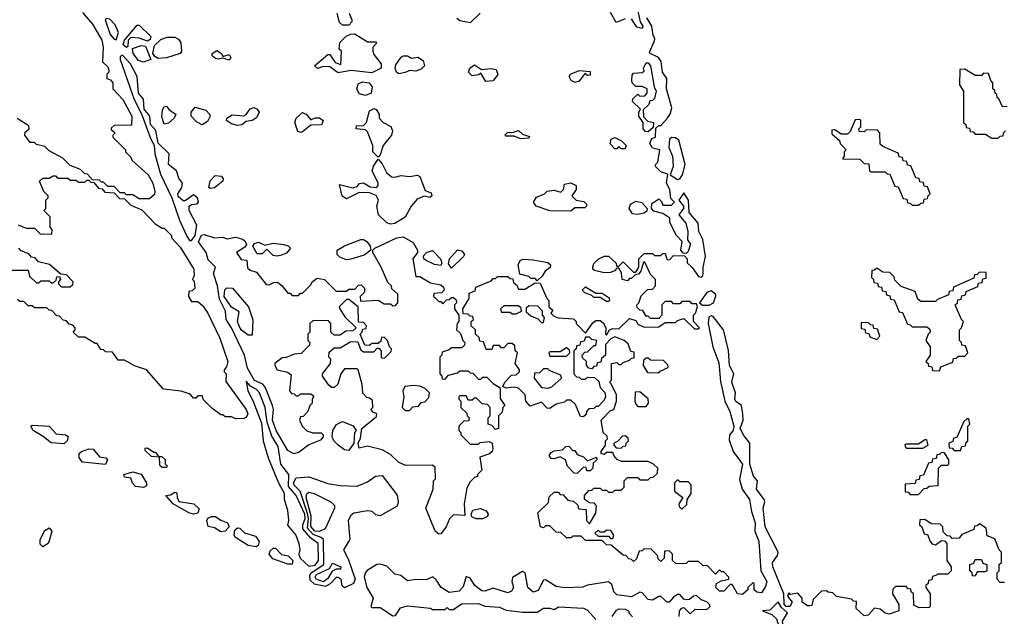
# Model space of a CAD drawing. Extents: x 2769579 to 2883812, y 684207 to 828660.
# Tile 53 of 256: x 2790435 to 2795134, y 744778 to 747626. Entities that reach past the tile are written whole.
import ezdxf

# ---------------------------------------------------------------- set-up
doc = ezdxf.new("R2010")
doc.units = 0

msp = doc.modelspace()

# ---------------------------------------------------------------- linework, layer by layer
at = {"layer": '0CON02XD'}
for points in [[(2793377.5, 747705), (2793396.7, 747615), (2793408.8, 747595), (2793405, 747583.3), (2793380.7, 747590.7), (2793355, 747630)], [(2790735, 747660), (2790782.5, 747605), (2790827.7, 747527.7), (2790832.5, 747495), (2790830, 747425), (2790855, 747400), (2790860, 747385), (2790860, 747375), (2790850, 747365), (2790850, 747345), (2790868.3, 747338.3), (2790880, 747325), (2790880, 747295), (2790927.5, 747245), (2790970, 747165), (2790968.3, 747121.7), (2790885, 747120), (2790871.7, 747108.3), (2790871.7, 747101.7), (2790890, 747085), (2790880, 747075), (2790880, 747065), (2790940, 747005), (2790940, 746995), (2790965, 746970), (2790970, 746955), (2791047.5, 746885), (2791070, 746845), (2791080, 746805), (2791078.3, 746791.7), (2791055, 746770)], [(2793325, 747630), (2793281.7, 747611.7), (2793255, 747660)], [(2790895, 747530), (2790906, 747565), (2790890.7, 747600.7), (2790865, 747628.8), (2790848.3, 747631.7), (2790843.3, 747625), (2790866.7, 747555), (2790885, 747532.5), (2790895, 747530)], [(2792005, 747600), (2791975, 747600), (2791961.7, 747611.7), (2791950, 747655)], [(2792007, 747657), (2792020, 747625), (2792020, 747615), (2792005, 747600)], [(2792633, 747657), (2792585, 747610), (2792535, 747620), (2792521.7, 747631.7)], [(2793848.3, 744908.3), (2793835, 744930), (2793825, 744930), (2793795, 744897.5), (2793775, 744897.5), (2793757.5, 744915), (2793760, 744935), (2793783, 744947), (2793820, 744955), (2793820, 744965), (2793795, 744990), (2793785, 744990), (2793775, 745000), (2793755, 744980), (2793718.3, 745018.3), (2793695, 745020), (2793675, 745040), (2793625, 745040), (2793615, 745030), (2793568.3, 745028.3), (2793550, 745045), (2793550, 745075), (2793535, 745090), (2793511.7, 745088.3), (2793510, 745055), (2793495, 745040), (2793481.7, 745051.7), (2793478.3, 745068.3), (2793448.3, 745098.3), (2793415, 745100), (2793405, 745090), (2793391.7, 745088.3), (2793378.3, 745051.7), (2793365, 745040), (2793355, 745050), (2793341.7, 745051.7), (2793328.3, 745068.3), (2793315, 745070), (2793258.3, 745118.3), (2793235, 745120), (2793215, 745140), (2793135, 745140), (2793115, 745160), (2793075, 745160), (2793067, 745153), (2793045, 745152.5), (2793018.3, 745178.3), (2792995, 745180), (2792965, 745210), (2792945, 745210), (2792935, 745200), (2792920, 745205), (2792908.3, 745271.7), (2792958.3, 745321.7), (2792961.7, 745348.3), (2792985, 745370), (2793005, 745370), (2793015, 745360), (2793028.3, 745358.3), (2793051.7, 745331.7), (2793078.3, 745328.3), (2793098.3, 745308.3), (2793101.7, 745291.7), (2793138.3, 745288.3), (2793140, 745235), (2793155, 745220), (2793185, 745270), (2793187.5, 745305), (2793178.3, 745318.3), (2793155, 745320), (2793130, 745335), (2793130, 745355), (2793151.7, 745378.3), (2793165, 745380), (2793175, 745390), (2793205, 745390), (2793215, 745380), (2793235, 745380), (2793245, 745370), (2793265, 745370), (2793275, 745380), (2793305, 745380), (2793320, 745395), (2793320, 745425), (2793335, 745440), (2793385, 745440), (2793395, 745430), (2793435, 745430), (2793445, 745440), (2793458.3, 745441.7), (2793478.3, 745461.7), (2793480, 745485), (2793460, 745505), (2793435, 745516.7), (2793307, 745517), (2793287, 745527), (2793270, 745545), (2793265, 745560), (2793235, 745560), (2793225, 745550), (2793210, 745555), (2793210, 745565), (2793230, 745595), (2793230, 745615), (2793240, 745625), (2793238.3, 745638.3), (2793220, 745655), (2793210, 745715), (2793255, 745760), (2793270, 745765), (2793282.5, 745805), (2793282.5, 745835), (2793258.3, 745888.3), (2793250, 745895), (2793260, 745905), (2793260, 745985), (2793285, 745990), (2793295, 745980), (2793305, 745980), (2793315, 745990), (2793345, 746000), (2793355, 746010), (2793368.3, 746011.7), (2793368.3, 746038.3), (2793351.7, 746041.7), (2793338.3, 746078.3), (2793320, 746095), (2793275, 746112.5), (2793257, 746103), (2793230, 746075), (2793230, 746025), (2793211.7, 746008.3), (2793208.3, 745991.7), (2793191.7, 745988.3), (2793188.3, 745971.7), (2793175, 745970), (2793165, 745960), (2793151.7, 745961.7), (2793140, 745975), (2793140, 745995), (2793121.7, 746011.7), (2793120, 746025), (2793131.7, 746038.3), (2793145, 746040), (2793175, 746070), (2793185, 746070), (2793190, 746095), (2793165, 746100), (2793155, 746110), (2793135, 746110), (2793128.3, 746091.7), (2793111.7, 746088.3), (2793108.3, 746071.7), (2793091.7, 746068.3), (2793090, 746055), (2793080, 746045), (2793080, 745935), (2793091.7, 745921.7), (2793105, 745920), (2793115, 745910), (2793135, 745910), (2793145, 745920), (2793178.3, 745918.3), (2793198.3, 745898.3), (2793205, 745870), (2793227, 745847), (2793230, 745825), (2793225, 745810), (2793195, 745780), (2793185, 745780), (2793175, 745770), (2793151.7, 745768.3), (2793140, 745755), (2793138.3, 745741.7), (2793125, 745730), (2793111.7, 745731.7), (2793088.3, 745788.3), (2793065, 745810), (2793045, 745810), (2793035, 745800), (2792995, 745790), (2792965, 745770), (2792951.7, 745771.7), (2792925, 745800), (2792871.7, 745781.7), (2792850, 745805), (2792846.7, 745835), (2792815, 745867.5), (2792795, 745872.5), (2792757, 745867), (2792740, 745875), (2792750, 745895), (2792781.7, 745928.3), (2792805, 745930), (2792820, 745945), (2792820, 745955), (2792800, 745985), (2792810, 746035), (2792800, 746045), (2792798.3, 746068.3), (2792785, 746080), (2792765, 746080), (2792745, 746060), (2792735, 746060), (2792725, 746070), (2792695, 746070), (2792688.3, 746051.7), (2792661.7, 746051.7), (2792648.3, 746088.3), (2792631.7, 746091.7), (2792628.3, 746108.3), (2792610, 746125), (2792610, 746145), (2792590, 746165), (2792590, 746185), (2792600, 746195), (2792598.3, 746208.3), (2792585, 746210), (2792575, 746220), (2792551.7, 746221.7), (2792550, 746245), (2792580, 746295), (2792580, 746320), (2792608.3, 746331.7), (2792611.7, 746348.3), (2792685, 746380), (2792695, 746390), (2792705, 746390), (2792715, 746400), (2792765, 746400), (2792775, 746390), (2792788.3, 746388.3), (2792791.7, 746371.7), (2792808.3, 746358.3), (2792815, 746340), (2792845, 746340), (2792895, 746370), (2792918.3, 746368.3), (2792950, 746295), (2792960, 746285), (2792960, 746255), (2792980, 746240), (2792970, 746225), (2792978.3, 746218.3), (2792981.7, 746211.7), (2793005, 746202.5), (2793078.3, 746198.3), (2793090, 746185), (2793090, 746175), (2793135, 746130), (2793170.7, 746179.3), (2793185, 746190), (2793205, 746190), (2793219.3, 746179.3), (2793232.5, 746155), (2793230, 746125), (2793235, 746120), (2793250, 746145), (2793265, 746152.5), (2793295, 746150), (2793345, 746200), (2793375, 746190), (2793385, 746172.5), (2793415, 746157.5), (2793485, 746160), (2793515, 746180), (2793565, 746180), (2793575, 746190), (2793605, 746200), (2793655, 746150), (2793675, 746150), (2793680, 746155), (2793650, 746185), (2793650, 746215), (2793660, 746225), (2793670, 746255), (2793665, 746270), (2793645, 746270), (2793635, 746280), (2793595, 746280), (2793585, 746270), (2793555, 746270), (2793545, 746280), (2793515, 746280), (2793500, 746265), (2793500, 746215), (2793485, 746200), (2793445, 746200), (2793435, 746210), (2793425, 746210), (2793408.3, 746238.3), (2793395, 746240), (2793381.7, 746251.7), (2793380, 746265), (2793390, 746275), (2793401.7, 746308.3), (2793431.7, 746338.3), (2793455, 746340), (2793470, 746355), (2793470, 746385), (2793445, 746410), (2793418.3, 746468.3), (2793411.7, 746468.3), (2793400, 746425), (2793388.3, 746411.7), (2793371.7, 746408.3), (2793355, 746390), (2793345, 746390), (2793335, 746380), (2793310, 746385), (2793307, 746417), (2793295, 746440), (2793285, 746440), (2793273.6, 746426.4), (2793255, 746418.8), (2793225, 746418), (2793178.3, 746428.3), (2793170, 746435), (2793170, 746445), (2793175, 746462.5), (2793195, 746483.3), (2793225, 746497.5), (2793245, 746497.5), (2793280, 746465), (2793285, 746450), (2793295, 746450), (2793315, 746470), (2793365, 746420), (2793375, 746420), (2793390, 746445), (2793390, 746485), (2793415, 746510), (2793455, 746510), (2793465, 746500), (2793495, 746500), (2793505, 746510), (2793515, 746510), (2793525, 746480), (2793538.3, 746481.7), (2793555, 746500), (2793608.3, 746498.3), (2793620, 746485), (2793620, 746465), (2793645, 746443.3), (2793675, 746400), (2793685, 746396.7), (2793695, 746402.5), (2793697.5, 746417.5), (2793696.9, 746445), (2793708.6, 746495), (2793695.8, 746575.8), (2793676.2, 746615), (2793673.8, 746655), (2793630.8, 746705), (2793626.4, 746763.6), (2793605, 746800), (2793580, 746765), (2793602.5, 746735), (2793602.5, 746725), (2793580, 746695), (2793613.9, 746653.9), (2793624, 746615), (2793622.5, 746575), (2793636, 746555), (2793625, 746520), (2793615, 746510), (2793601.7, 746511.7), (2793590, 746525), (2793597, 746567), (2793570, 746595), (2793538.3, 746658.3), (2793538.3, 746678.3), (2793505, 746700), (2793461.7, 746711.7), (2793450, 746725), (2793451.7, 746748.3), (2793485, 746770), (2793498.3, 746758.3), (2793505, 746740), (2793545, 746740), (2793560, 746755), (2793543, 746773), (2793537.5, 746815), (2793522.5, 746845), (2793528.3, 746888.3), (2793495, 746900), (2793470, 746925), (2793470, 746935), (2793480, 746945), (2793490, 747005), (2793455, 747012.5), (2793442.5, 747035), (2793451.7, 747058.3), (2793470, 747065), (2793471.7, 747108.3), (2793485, 747120), (2793495, 747120), (2793526, 747155), (2793540, 747175), (2793548, 747205), (2793522.5, 747295), (2793523.8, 747345), (2793502.5, 747375), (2793495.8, 747425.8), (2793483.8, 747445), (2793443.6, 747463.6), (2793440.7, 747470.7), (2793464, 747525), (2793466, 747535), (2793457.5, 747552.5), (2793452, 747595), (2793428.6, 747635)], [(2790945, 747493.3), (2790928.8, 747505), (2790935, 747527.5), (2790995, 747600), (2791005, 747600), (2791060, 747545), (2791058.3, 747531.7), (2791045, 747522.5), (2791005, 747537.5), (2790965, 747540), (2790952.5, 747527.5), (2790951.7, 747498.3), (2790945, 747493.3)], [(2791095, 747440), (2791080, 747450), (2791070, 747465), (2791077.5, 747502.5), (2791108.3, 747531.7), (2791138.3, 747541.7), (2791175, 747542.5), (2791193, 747533), (2791203.3, 747515), (2791206.7, 747473.3), (2791200, 747465), (2791135, 747443.3), (2791095, 747440)], [(2792115, 747372.5), (2792015, 747382.5), (2791955, 747372.5), (2791915, 747400), (2791885, 747402.5), (2791857, 747393), (2791842.5, 747405), (2791905, 747460), (2791915, 747460), (2791940.7, 747420.7), (2791968.3, 747411.7), (2791970, 747475), (2791960, 747485), (2791963, 747517), (2791993, 747547), (2792013, 747557), (2792035, 747557.5), (2792095, 747520), (2792135, 747520), (2792140, 747515), (2792120, 747495), (2792120, 747475), (2792125, 747460), (2792160, 747415), (2792160, 747395), (2792115, 747372.5)], [(2791025, 747422.5), (2791001.2, 747431.2), (2790976.7, 747465), (2790972.5, 747487.5), (2791015, 747502.5), (2791035, 747500), (2791060, 747435), (2791025, 747422.5)], [(2791435, 747432.5), (2791405, 747442.5), (2791385, 747436.7), (2791370, 747440), (2791353.9, 747453.9), (2791353.3, 747465), (2791375, 747478.8), (2791397.5, 747465), (2791405, 747450), (2791435, 747460), (2791442.5, 747445), (2791435, 747432.5)], [(2791255, 746572.5), (2791272, 746595), (2791280.8, 746645), (2791243.8, 746715), (2791243.3, 746735), (2791255, 746743.3), (2791282.5, 746747.5), (2791287.5, 746755), (2791283.8, 746775), (2791265, 746790), (2791225, 746761.2), (2791215, 746761.2), (2791191.3, 746781.3), (2791189.4, 746795), (2791208.1, 746825), (2791212, 746845), (2791195, 746870), (2791184, 746905), (2791145.7, 746935), (2791148.8, 746985), (2791096.1, 747036.1), (2791085, 747097.5), (2791058.8, 747125), (2791056, 747165), (2791028.8, 747198.8), (2791025.8, 747245.8), (2791001.2, 747275), (2790996.2, 747355), (2790963.3, 747415), (2790925, 747456.2), (2790915, 747450), (2790913.8, 747435), (2790981.2, 747245), (2791017, 747177), (2791060, 747055), (2791077, 747027), (2791080, 746985), (2791107.7, 746887.7), (2791161.2, 746775), (2791198.3, 746668.3), (2791231.2, 746595), (2791245, 746572.5), (2791255, 746572.5)], [(2792245, 747366.7), (2792232.5, 747375), (2792226.7, 747395), (2792229.3, 747410.7), (2792255, 747447.5), (2792265, 747452.5), (2792285, 747452.5), (2792305, 747442.5), (2792335, 747447.5), (2792360.7, 747430.7), (2792366.7, 747405), (2792350.7, 747389.3), (2792325, 747380), (2792295, 747382.5), (2792275, 747373.3), (2792245, 747366.7)], [(2792660, 747330), (2792635, 747370), (2792627, 747363), (2792595, 747357.5), (2792577.5, 747375), (2792582.5, 747395), (2792605, 747410), (2792638.3, 747388.3), (2792685, 747393.3), (2792708.3, 747388.3), (2792716.4, 747363.6), (2792695, 747333.3), (2792660, 747330)], [(2793085, 747326.7), (2793067.5, 747335), (2793057.5, 747355), (2793063.6, 747366.4), (2793105, 747382.5), (2793158.3, 747378.3), (2793158.3, 747361.7), (2793145, 747360), (2793131.7, 747368.3), (2793105, 747332.5), (2793085, 747326.7)], [(2793435, 747090), (2793421.7, 747091.7), (2793410, 747105), (2793410, 747135), (2793390, 747165), (2793390, 747185), (2793398.3, 747198.3), (2793360, 747235), (2793361.7, 747248.3), (2793385, 747270), (2793395, 747260), (2793418.3, 747261.7), (2793430, 747275), (2793430, 747295), (2793406.1, 747306.1), (2793375, 747307.5), (2793357.5, 747325), (2793356.7, 747335), (2793358.3, 747361.7), (2793365, 747370), (2793406.4, 747373.6), (2793415, 747380), (2793412.5, 747395), (2793425, 747420), (2793435, 747420), (2793446.2, 747405), (2793462.5, 747305), (2793472.5, 747285), (2793465, 747250), (2793455, 747240), (2793441.7, 747238.3), (2793438.3, 747221.7), (2793410, 747195), (2793411.7, 747161.7), (2793431.7, 747141.7), (2793460, 747135), (2793458.3, 747111.7), (2793435, 747090)], [(2795148.3, 747211.7), (2795125, 747210), (2795108.3, 747248.3), (2795100, 747255), (2795098.3, 747268.3), (2795090, 747275), (2795088.3, 747288.3), (2795080, 747295), (2795080, 747325), (2795070, 747335), (2795058.3, 747368.3), (2795035, 747370), (2795025, 747360), (2794995, 747360), (2794945, 747390), (2794921.7, 747388.3), (2794920, 747315), (2794940, 747285), (2794940, 747135), (2794950, 747125), (2794951.7, 747111.7), (2794968.3, 747108.3), (2794971.7, 747091.7), (2794985, 747090), (2794995, 747080), (2795045, 747080), (2795075, 747060), (2795105, 747060)], [(2792085, 747263.8), (2792055, 747272.5), (2792043.3, 747295), (2792050, 747320), (2792070.7, 747329.3), (2792103.6, 747323.6), (2792117.5, 747305), (2792112.5, 747275), (2792085, 747263.8)], [(2791125, 747127.5), (2791112.5, 747162.5), (2791116, 747195), (2791125, 747210), (2791135, 747213.3), (2791148.8, 747195), (2791180, 747175), (2791172, 747155), (2791145, 747131.2), (2791125, 747127.5)], [(2791305, 747123.8), (2791278.3, 747138.3), (2791253.3, 747165), (2791253.3, 747185), (2791272, 747208), (2791323.9, 747193.9), (2791340, 747175), (2791343.3, 747165), (2791330.5, 747139.5), (2791305, 747123.8)], [(2791475, 747120), (2791445, 747128.8), (2791422.5, 747145), (2791423.6, 747156.4), (2791448.8, 747171.2), (2791505, 747167.5), (2791516.4, 747173.6), (2791535, 747200), (2791553, 747207), (2791568.3, 747198.3), (2791577.5, 747185), (2791565, 747157.5), (2791545, 747143.8), (2791515, 747140), (2791495, 747123.8), (2791475, 747120)], [(2792145, 746970), (2792120, 746995), (2792120, 747025), (2792095, 747090), (2792085, 747100), (2792040, 747105), (2792041.7, 747118.3), (2792075, 747120), (2792090, 747135), (2792105, 747190), (2792125, 747202.5), (2792136.4, 747196.4), (2792150, 747175), (2792150, 747155), (2792170, 747135), (2792205.9, 747115.9), (2792213.8, 747095), (2792208.8, 747075), (2792170, 747025), (2792155, 746980), (2792145, 746970)], [(2791055, 746770), (2791005, 746770), (2790975, 746790), (2790945, 746790), (2790935, 746800), (2790915, 746800), (2790885, 746830), (2790855, 746830), (2790835, 746850), (2790825, 746850), (2790815, 746860), (2790781.7, 746861.7), (2790758.3, 746888.3), (2790745, 746890), (2790725, 746910), (2790675, 746930), (2790640, 746965), (2790575, 747000), (2790555, 747020), (2790515, 747030), (2790505, 747040), (2790485, 747040), (2790460, 747075), (2790461.7, 747088.3), (2790480, 747105), (2790478.3, 747118.3), (2790423.6, 747153.6)], [(2791775, 747086.7), (2791762.7, 747092.7), (2791748, 747135), (2791753.9, 747156.1), (2791785, 747183.3), (2791803.9, 747173.9), (2791825, 747147.5), (2791845, 747157.5), (2791865, 747157.5), (2791882.5, 747145), (2791876.1, 747123.9), (2791825, 747122.5), (2791785, 747090), (2791775, 747086.7)], [(2794725, 746740), (2794735, 746750), (2794748.3, 746751.7), (2794751.7, 746768.3), (2794768.3, 746771.7), (2794770, 746785), (2794780, 746795), (2794768.3, 746828.3), (2794751.7, 746831.7), (2794748.3, 746848.3), (2794731.7, 746851.7), (2794728.3, 746868.3), (2794711.7, 746871.7), (2794688.3, 746928.3), (2794671.7, 746931.7), (2794668.3, 746948.3), (2794651.7, 746951.7), (2794648.3, 746968.3), (2794631.7, 746971.7), (2794628.3, 746988.3), (2794555, 747020), (2794541.7, 747031.7), (2794540, 747085), (2794528.3, 747098.3), (2794475, 747100), (2794465, 747090), (2794441.7, 747091.7), (2794440, 747105), (2794450, 747115), (2794450, 747145), (2794445, 747150), (2794421.7, 747148.3), (2794398.3, 747091.7), (2794385, 747080), (2794355, 747080), (2794325, 747100), (2794311.7, 747098.3), (2794311.7, 747081.7), (2794348.3, 747048.3), (2794350, 747035), (2794380, 747005), (2794370, 746995), (2794370, 746975), (2794361.7, 746961.7), (2794445, 746960), (2794465, 746940), (2794488.3, 746938.3), (2794490, 746905), (2794495, 746900), (2794565, 746900), (2794575, 746890), (2794588.3, 746888.3), (2794611.7, 746831.7), (2794628.3, 746828.3), (2794651.7, 746771.7), (2794668.3, 746768.3), (2794671.7, 746751.7), (2794685, 746750), (2794695, 746740), (2794725, 746740)], [(2792825, 747057.5), (2792795, 747070), (2792755, 747070), (2792750, 747075), (2792763, 747087), (2792791.7, 747088.3), (2792815, 747097.5), (2792835, 747080), (2792868.3, 747068.3), (2792865, 747060), (2792825, 747057.5)], [(2795105, 747060), (2795115, 747070), (2795128.3, 747071.7), (2795130, 747085), (2795140, 747095)], [(2793325, 747010), (2793305, 747010), (2793295, 747020), (2793285, 747010), (2793275, 747010), (2793253.6, 747033.6), (2793257.5, 747055), (2793275, 747063.3), (2793307, 747047), (2793330, 747025), (2793325, 747010)], [(2793575, 746862.5), (2793585, 746866.7), (2793598, 746885), (2793611.2, 746935), (2793580, 747050), (2793565, 747062), (2793546.2, 747063.8), (2793536.7, 747055), (2793533.3, 747015), (2793550, 746975), (2793553.8, 746925), (2793540, 746885), (2793575, 746862.5)], [(2792205, 746650), (2792186.4, 746656.4), (2792147.5, 746695), (2792140, 746735), (2792146.7, 746765), (2792136.1, 746786.1), (2792105, 746798.8), (2792055, 746801.2), (2791995, 746770), (2791974, 746784), (2791961.7, 746838.3), (2792025, 746823.8), (2792045, 746830), (2792056.4, 746843.6), (2792075, 746846.7), (2792108.3, 746828.3), (2792137.5, 746825), (2792145.9, 746834.1), (2792146.2, 746845), (2792117.5, 746905), (2792123.3, 746926.7), (2792145, 746960), (2792165, 746937.5), (2792185, 746896.7), (2792210, 746875), (2792225, 746873.3), (2792255, 746882.5), (2792295, 746877.5), (2792333, 746883), (2792345, 746877.5), (2792370.8, 746810.8), (2792398.8, 746798.8), (2792402.5, 746785), (2792393, 746777), (2792365, 746783.3), (2792331.2, 746768.8), (2792303.9, 746736.1), (2792275, 746682.5), (2792225, 746653.3), (2792205, 746650)], [(2790427, 746647), (2790465, 746630), (2790505, 746630), (2790533, 746603), (2790588.3, 746601.7), (2790590, 746625), (2790580, 746635), (2790580, 746685), (2790550, 746715), (2790560, 746725), (2790560, 746765), (2790570, 746775), (2790570, 746785), (2790550, 746805), (2790530, 746855), (2790545, 746870), (2790575, 746870), (2790595, 746880), (2790605, 746880), (2790615, 746870), (2790665, 746870), (2790675, 746860), (2790705, 746860), (2790715, 746850), (2790745, 746850), (2790755, 746860), (2790765, 746860), (2790775, 746850), (2790788.3, 746848.3), (2790811.7, 746821.7), (2790828.3, 746818.3), (2790841.7, 746801.7), (2790885, 746800), (2790911.7, 746771.7), (2790935, 746770), (2790965, 746740), (2791018.3, 746718.3), (2791081.7, 746651.7), (2791115, 746630), (2791125, 746630), (2791160, 746595), (2791160, 746585), (2791200.7, 746540.7), (2791266.7, 746435), (2791267.5, 746405), (2791260, 746385), (2791267, 746377), (2791270, 746345), (2791258.3, 746331.7), (2791241.7, 746328.3), (2791240, 746305), (2791255, 746280), (2791285, 746280), (2791309.3, 746259.3), (2791332.5, 746225), (2791390, 746105), (2791427.5, 745995), (2791421.7, 745968.3), (2791410, 745955), (2791410, 745945), (2791420, 745935), (2791418.3, 745898.3), (2791516, 745765), (2791523.3, 745745), (2791515, 745727.5), (2791505, 745722.5), (2791465, 745720)], [(2791345, 746820), (2791337.5, 746825), (2791344.2, 746855.8), (2791368.3, 746881.7), (2791398.3, 746878.3), (2791406.4, 746866.4), (2791403.8, 746855), (2791365, 746823.8), (2791345, 746820)], [(2793065, 746712.5), (2792965, 746713.3), (2792900, 746735), (2792887.5, 746755), (2792900.7, 746779.3), (2792940, 746795), (2792953, 746807), (2792985, 746812.5), (2793018.3, 746801.7), (2793030, 746815), (2793035, 746840), (2793065, 746847.5), (2793090, 746835), (2793090, 746815), (2793070, 746785), (2793090, 746765), (2793128, 746758), (2793140, 746745), (2793140, 746735), (2793131.7, 746728.3), (2793085, 746727.5), (2793065, 746712.5)], [(2793383.6, 746696.4), (2793359.3, 746699.3), (2793343.9, 746723.9), (2793350, 746745), (2793375, 746760), (2793403.6, 746753.6), (2793430, 746725), (2793428.3, 746711.7), (2793415, 746702.5), (2793383.6, 746696.4)], [(2792435, 745170), (2792417.5, 745185), (2792372.5, 745295), (2792407.5, 745385), (2792410, 745425), (2792420, 745435), (2792418.3, 745488.3), (2792405, 745500), (2792278.3, 745498.3), (2792245, 745512.5), (2792205, 745550), (2792165, 745572.5), (2792095, 745590), (2792055, 745580), (2792050, 745605), (2792061.7, 745628.3), (2792067.5, 745675), (2792138.3, 745731.7), (2792140, 745745), (2792121.7, 745751.7), (2792110, 745765), (2792120, 745775), (2792118.3, 745808.3), (2792105, 745820), (2792091.7, 745821.7), (2792072.5, 745842.5), (2792068.8, 745885), (2792050, 745955), (2792045, 745960), (2791985, 745960), (2791967.5, 745935), (2791953.6, 745886.4), (2791935, 745870), (2791925, 745870), (2791910.7, 745880.7), (2791880, 745925), (2791880, 745935), (2791917.5, 745985), (2791920, 746005), (2791910, 746015), (2791911.7, 746038.3), (2791935, 746060), (2791965, 746060), (2792015, 746090), (2792048.3, 746088.3), (2792061.7, 746051.7), (2792075, 746040), (2792125, 746040), (2792141.7, 746058.3), (2792148.3, 746058.3), (2792160, 746045), (2792160, 746015), (2792165, 746010), (2792178.3, 746011.7), (2792208.3, 746041.7), (2792210, 746055), (2792200, 746065), (2792190, 746095), (2792175, 746110), (2792161.7, 746108.3), (2792158.3, 746091.7), (2792145, 746080), (2792115, 746080), (2792105, 746070), (2792081.7, 746071.7), (2792060, 746125), (2792070, 746135), (2792071.7, 746148.3), (2792088.3, 746151.7), (2792090, 746165), (2792075, 746180), (2792051.7, 746181.7), (2792050, 746255), (2792005, 746290), (2791995, 746290), (2791960, 746255), (2791962.5, 746245), (2791987, 746207), (2792040, 746155), (2792025, 746140), (2791991.7, 746138.3), (2791965, 746120), (2791935, 746120), (2791920, 746135), (2791920, 746175), (2791908.3, 746188.3), (2791835, 746190), (2791820, 746175), (2791820, 746135), (2791810, 746125), (2791810, 746095), (2791820, 746085), (2791818.3, 746071.7), (2791778.3, 746031.7), (2791745, 746030), (2791707, 746013), (2791688.3, 746011.7), (2791653.3, 745985), (2791652.5, 745975), (2791664.4, 745954.4), (2791713.3, 745943.3), (2791730, 745930), (2791722.5, 745855), (2791731.7, 745841.7), (2791745, 745840), (2791755, 745830), (2791765, 745830), (2791775, 745840), (2791825, 745840), (2791838.3, 745828.3), (2791830, 745815), (2791830, 745795), (2791820, 745785), (2791810, 745755), (2791788.3, 745731.7), (2791775, 745730), (2791770, 745715), (2791783.3, 745685), (2791805, 745663.8), (2791834.1, 745654.1), (2791873.8, 745653.8), (2791883.3, 745645), (2791883.3, 745635), (2791870.8, 745619.2), (2791815, 745596.7), (2791768.3, 745561.7), (2791743, 745553), (2791715, 745570), (2791658.6, 745665), (2791642.2, 745715), (2791646.2, 745765), (2791642, 745785), (2791608.6, 745868.6), (2791595.7, 745885.7), (2791555, 745904), (2791521.7, 745961.7), (2791508, 746025), (2791445.5, 746155.5), (2791420, 746195), (2791417.5, 746235), (2791388.3, 746291.7), (2791379.2, 746355), (2791360, 746415), (2791370, 746445), (2791335, 746480), (2791324.3, 746515), (2791288.5, 746565), (2791303.1, 746596.9), (2791315, 746600), (2791365, 746583.8), (2791405, 746587.5), (2791425, 746580), (2791465, 746587.5), (2791498.3, 746578.3), (2791510, 746570), (2791517, 746553), (2791510, 746540), (2791470, 746515), (2791491.7, 746481.7), (2791518.3, 746478.3), (2791521.7, 746441.7), (2791535, 746430), (2791565, 746420), (2791611.7, 746361.7), (2791625, 746360), (2791648.3, 746371.7), (2791665, 746372.5), (2791686.4, 746356.4), (2791715, 746320), (2791725, 746320), (2791735, 746310), (2791765, 746310), (2791775, 746320), (2791785, 746320), (2791825, 746360), (2791830, 746375), (2791855, 746392.5), (2791890, 746385), (2791945, 746330), (2791995, 746330), (2792005, 746340), (2792035, 746340), (2792051.7, 746358.3), (2792065, 746360), (2792080, 746345), (2792080, 746325), (2792060, 746305), (2792061.7, 746281.7), (2792145, 746287.5), (2792175, 746270), (2792205, 746270), (2792215, 746260), (2792228.3, 746261.7), (2792240, 746275), (2792240, 746315), (2792211.7, 746341.7), (2792210, 746355), (2792191.7, 746371.7), (2792160, 746445), (2792120, 746515), (2792120, 746525), (2792130, 746535), (2792235, 746583.8), (2792265, 746590), (2792313, 746563), (2792333.3, 746525), (2792333.3, 746515), (2792312, 746485), (2792325, 746400), (2792345, 746400), (2792395, 746370), (2792445, 746360), (2792458.3, 746348.3), (2792460, 746335), (2792448.3, 746321.7), (2792411.7, 746318.3), (2792410, 746305), (2792418.3, 746298.3), (2792435, 746280), (2792445, 746280), (2792455, 746270), (2792471.7, 746288.3), (2792485, 746290), (2792495, 746300), (2792505, 746300), (2792518.3, 746288.3), (2792520, 746275), (2792510, 746265), (2792510, 746245), (2792530, 746215), (2792530, 746185), (2792522.5, 746175), (2792520, 746145), (2792538.3, 746128.3), (2792550, 746095), (2792560, 746085), (2792558.3, 746071.7), (2792545, 746060), (2792495, 746060), (2792485, 746050), (2792451.7, 746038.3), (2792450, 746025), (2792440, 746015), (2792440, 745935), (2792450, 745925), (2792451.7, 745911.7), (2792465, 745910), (2792481.7, 745928.3), (2792525, 745940), (2792535, 745950), (2792575, 745950), (2792585, 745940), (2792598.3, 745938.3), (2792625, 745910), (2792635, 745910), (2792645, 745920), (2792665, 745920), (2792695, 745890), (2792728.3, 745868.3), (2792728.3, 745818.3), (2792750, 745785), (2792740, 745775), (2792738.3, 745751.7), (2792720, 745735), (2792720, 745675), (2792705, 745670), (2792688.3, 745688.3), (2792670, 745695), (2792670, 745725), (2792680, 745735), (2792680, 745775), (2792668.3, 745788.3), (2792641.7, 745791.7), (2792615, 745820), (2792605, 745820), (2792595, 745810), (2792575, 745810), (2792565, 745830), (2792535, 745830), (2792530, 745825), (2792530, 745815), (2792540, 745805), (2792540, 745775), (2792568.3, 745748.3), (2792570, 745735), (2792580, 745725), (2792578.3, 745711.7), (2792555, 745710), (2792530, 745685), (2792530, 745665), (2792540, 745655), (2792540, 745645), (2792585, 745600), (2792625, 745600), (2792633, 745607), (2792675, 745612.5), (2792690, 745605), (2792693, 745577), (2792690, 745565), (2792677, 745553), (2792631.7, 745538.3), (2792640, 745475), (2792620, 745455), (2792620, 745445), (2792605, 745440), (2792585, 745420), (2792568.3, 745391.7), (2792556, 745315), (2792560, 745260), (2792505, 745262.5), (2792486.4, 745243.6), (2792470, 745205), (2792445, 745172.5), (2792435, 745170)], [(2791995, 746480), (2791963, 746493), (2791950, 746505), (2791950, 746525), (2791985, 746546.7), (2792063.6, 746576.4), (2792075, 746576.7), (2792092.5, 746565), (2792107.5, 746545), (2792110, 746525), (2792078.6, 746501.4), (2792015, 746482.5), (2791995, 746480)], [(2790395, 746430), (2790475, 746430), (2790481.7, 746401.7), (2790515, 746370), (2790525, 746370), (2790535, 746380), (2790575, 746380), (2790585, 746370), (2790595, 746370), (2790608.3, 746381.7), (2790611.7, 746398.3), (2790625, 746400), (2790630, 746385), (2790620, 746375), (2790620, 746365), (2790635, 746350), (2790675, 746350), (2790688.3, 746361.7), (2790690, 746375), (2790658.3, 746408.3), (2790631.7, 746411.7), (2790577, 746457), (2790525, 746470), (2790508.3, 746488.3), (2790491.7, 746491.7), (2790478.3, 746508.3), (2790441.7, 746521.7), (2790430, 746535)], [(2791663, 746497), (2791645, 746500), (2791615, 746530), (2791591.7, 746508.3), (2791568.3, 746508.3), (2791547.5, 746545), (2791555, 746557.5), (2791575, 746563.3), (2791605, 746550), (2791645, 746558.8), (2791695, 746553.3), (2791716.2, 746546.2), (2791727.5, 746535), (2791708.3, 746511.7), (2791685, 746502.5), (2791663, 746497)], [(2792445, 746452.5), (2792415, 746456.7), (2792375, 746476.2), (2792364.2, 746484.2), (2792362, 746498), (2792375.9, 746514.1), (2792405, 746523.8), (2792443.8, 746485), (2792450, 746465), (2792445, 746452.5)], [(2792495, 746440), (2792481.2, 746461.2), (2792486.2, 746485), (2792525, 746527.5), (2792545, 746522.5), (2792557.5, 746505), (2792553.3, 746495), (2792495, 746440)], [(2792905, 746380), (2792895, 746390), (2792875, 746390), (2792865, 746400), (2792821.7, 746411.7), (2792813.3, 746455), (2792822.9, 746477.1), (2792837.3, 746482.7), (2792885, 746480), (2792955, 746466.2), (2792967.5, 746455), (2792966.4, 746443.6), (2792942.5, 746425), (2792928.3, 746401.7), (2792905, 746380)], [(2794825, 745950), (2794831.7, 745968.3), (2794888.3, 745991.7), (2794891.7, 746008.3), (2794905, 746010), (2794915, 746020), (2794945, 746020), (2794960, 746035), (2794948.3, 746068.3), (2794931.7, 746071.7), (2794930, 746085), (2794920, 746095), (2794920, 746145), (2794930, 746155), (2794940, 746185), (2794930, 746195), (2794900, 746265), (2794910, 746275), (2794911.7, 746288.3), (2794928.3, 746291.7), (2794931.7, 746308.3), (2794948.3, 746311.7), (2794951.7, 746328.3), (2795008.3, 746351.7), (2795011.7, 746368.3), (2795028.3, 746371.7), (2795031.7, 746388.3), (2795048.3, 746391.7), (2795048.3, 746418.3), (2795015, 746420), (2795005, 746410), (2794991.7, 746408.3), (2794988.3, 746391.7), (2794891.7, 746348.3), (2794888.3, 746331.7), (2794871.7, 746328.3), (2794868.3, 746311.7), (2794815, 746290), (2794805, 746280), (2794735, 746280), (2794721.7, 746291.7), (2794708.3, 746328.3), (2794641.7, 746351.7), (2794611.7, 746381.7), (2794608.3, 746398.3), (2794588.3, 746418.3), (2794555, 746420), (2794525, 746440), (2794515, 746430), (2794501.7, 746428.3), (2794500, 746395), (2794510, 746385), (2794511.7, 746371.7), (2794528.3, 746368.3), (2794531.7, 746351.7), (2794548.3, 746348.3), (2794551.7, 746331.7), (2794568.3, 746328.3), (2794571.7, 746311.7), (2794588.3, 746308.3), (2794591.7, 746291.7), (2794608.3, 746288.3), (2794631.7, 746231.7), (2794648.3, 746228.3), (2794671.7, 746171.7), (2794685, 746170), (2794695, 746160), (2794765, 746160), (2794778.3, 746148.3), (2794780, 746135), (2794770, 746125), (2794760, 746095), (2794780, 746065), (2794780, 746025), (2794760, 745995), (2794770, 745985), (2794771.7, 745971.7), (2794788.3, 745968.3), (2794791.7, 745951.7), (2794825, 745950)], [(2791545, 746120), (2791525, 746120), (2791494.1, 746144.1), (2791482.3, 746162.3), (2791473.8, 746185), (2791481.7, 746231.7), (2791445, 746253.3), (2791410.8, 746305), (2791414.2, 746335.8), (2791423.9, 746346.1), (2791450, 746345), (2791527.5, 746255), (2791547, 746193), (2791545, 746120)], [(2793245, 746280), (2793235, 746280), (2793205, 746300), (2793175, 746300), (2793165, 746310), (2793131.7, 746321.7), (2793120, 746335), (2793135, 746350), (2793185, 746320), (2793215, 746320), (2793248.3, 746298.3), (2793250, 746285), (2793245, 746280)], [(2793693, 746263), (2793725, 746263.3), (2793745.6, 746274.4), (2793757, 746307), (2793756.4, 746316.4), (2793735, 746331.2), (2793715, 746323.3), (2793680, 746275), (2793693, 746263)], [(2791465, 745720), (2791445, 745730), (2791415, 745730), (2791405, 745740), (2791395, 745740), (2791351.7, 745771.7), (2791311.7, 745811.7), (2791305, 745830), (2791285, 745830), (2791275, 745820), (2791265, 745820), (2791248.3, 745838.3), (2791205, 745852.5), (2791121.7, 745861.7), (2791040, 745955), (2790983, 745973), (2790935, 746000), (2790905, 746000), (2790878.3, 746038.3), (2790845, 746040), (2790835, 746050), (2790821.7, 746051.7), (2790805, 746080), (2790795, 746080), (2790745, 746110), (2790715, 746110), (2790690, 746135), (2790700, 746145), (2790700, 746155), (2790688.3, 746168.3), (2790671.7, 746171.7), (2790658.3, 746188.3), (2790641.7, 746191.7), (2790625, 746210), (2790611.7, 746211.7), (2790588.3, 746238.3), (2790575, 746240), (2790565, 746250), (2790505, 746250), (2790495, 746260), (2790475, 746260), (2790455, 746280), (2790435, 746280), (2790425, 746290)], [(2792805, 746222.5), (2792830, 746235), (2792828.3, 746248.3), (2792815, 746260), (2792745, 746260), (2792730, 746245), (2792735, 746230), (2792775, 746230), (2792785, 746222.5), (2792805, 746222.5)], [(2792935, 746180), (2792940, 746205), (2792930, 746215), (2792930, 746235), (2792908.3, 746258.3), (2792865, 746260), (2792851.7, 746248.3), (2792851.7, 746231.7), (2792875, 746212.5), (2792908.3, 746198.3), (2792925, 746180), (2792935, 746180)], [(2795135, 744940), (2795115, 744940), (2795100, 744955), (2795100, 744985), (2795110, 744995), (2795110, 745025), (2795120, 745035), (2795120, 745085), (2795110, 745095), (2795088.3, 745148.3), (2795051.7, 745161.7), (2795048.3, 745198.3), (2795015, 745220), (2795005, 745210), (2794991.7, 745208.3), (2794988.3, 745191.7), (2794931.7, 745168.3), (2794918.3, 745151.7), (2794885, 745150), (2794875, 745160), (2794861.7, 745161.7), (2794841.7, 745181.7), (2794840, 745205), (2794828.3, 745218.3), (2794785, 745220), (2794755, 745240), (2794731.7, 745238.3), (2794730, 745215), (2794740, 745205), (2794751.7, 745171.7), (2794768.3, 745168.3), (2794780, 745135), (2794791.7, 745121.7), (2794805, 745120), (2794835, 745140), (2794848.3, 745138.3), (2794860, 745125), (2794860, 745045), (2794880, 745015), (2794880, 744995), (2794865, 744980), (2794815, 744980), (2794810, 744975), (2794791.7, 744968.3), (2794788.3, 744951.7), (2794771.7, 744948.3), (2794770, 744935), (2794760, 744925), (2794760, 744915), (2794780, 744885), (2794780, 744825), (2794775, 744820), (2794728.3, 744818.3), (2794701.7, 744831.7), (2794700, 744885), (2794690, 744895), (2794688.3, 744908.3), (2794675, 744910), (2794665, 744920), (2794615, 744920), (2794601.7, 744908.3), (2794600, 744885), (2794630, 744835), (2794630, 744805), (2794585, 744788.8), (2794565, 744793.8), (2794541.7, 744811.7), (2794515, 744816.7), (2794485, 744782.9), (2794465, 744780), (2794427.5, 744815), (2794428.3, 744848.3), (2794415, 744850), (2794405, 744860), (2794333, 744873), (2794315, 744890), (2794293, 744893), (2794285, 744900), (2794261.7, 744898.3), (2794221.7, 744858.3), (2794215, 744830), (2794205, 744827.5), (2794195, 744827.5), (2794170, 744845), (2794170, 744865), (2794148.3, 744888.3), (2794112.5, 744882.5), (2794105, 744890), (2794100, 744875), (2794121.2, 744845), (2794111.2, 744825), (2794092.9, 744825), (2794083.3, 744836.7), (2794082.5, 744885), (2794029.4, 745015), (2794028.6, 745035), (2794051.2, 745068.8), (2794054.2, 745085), (2793992.5, 745205), (2793982.5, 745295), (2793991.2, 745325), (2793988.8, 745335), (2793950.8, 745385), (2793956, 745425), (2793937.3, 745447.3), (2793920, 745505), (2793920, 745605), (2793891.1, 745641.1), (2793873.8, 745675), (2793888, 745715), (2793886, 745745), (2793880, 745785), (2793853, 745803), (2793848, 745815), (2793851.4, 745845), (2793834.3, 745895), (2793842.5, 745935), (2793822.5, 745975), (2793817.1, 746047.1), (2793793.8, 746145), (2793745, 746209.2), (2793735, 746212), (2793724.2, 746205.8), (2793720, 746175), (2793743.3, 746065), (2793772.3, 745987.7), (2793779.3, 745899.3), (2793800, 745805), (2793823.8, 745755), (2793843.3, 745685), (2793840, 745665), (2793822.5, 745645), (2793820.7, 745620.7), (2793840, 745565), (2793884.2, 745505), (2793870.7, 745430.7), (2793882.5, 745385), (2793918, 745335), (2793927.7, 745277.7), (2793945.8, 745225), (2793944, 745185), (2793962.5, 745135), (2793972.5, 744995), (2794000, 744945), (2793995, 744920), (2793975, 744890), (2793953, 744893), (2793940, 744905), (2793940, 744935), (2793935, 744940), (2793910, 744915), (2793910, 744905), (2793885, 744882.5), (2793860, 744885), (2793848.3, 744908.3)], [(2794525, 746100), (2794540, 746115), (2794528.3, 746148.3), (2794511.7, 746151.7), (2794508.3, 746168.3), (2794495, 746170), (2794485, 746180), (2794451.7, 746178.3), (2794451.7, 746151.7), (2794468.3, 746148.3), (2794471.7, 746131.7), (2794488.3, 746128.3), (2794491.7, 746111.7), (2794525, 746100)], [(2793045, 746020), (2793060, 746035), (2793058.3, 746048.3), (2793045, 746060), (2793015, 746040), (2792965, 746040), (2792960, 746035), (2792965, 746020), (2793045, 746020)], [(2793485, 745940), (2793491.7, 745948.3), (2793530, 745965), (2793528.3, 745978.3), (2793508.3, 745998.3), (2793445, 746000), (2793435, 746010), (2793425, 746010), (2793411.7, 745998.3), (2793410, 745975), (2793431.7, 745941.7), (2793485, 745940)], [(2792955, 745866.7), (2792975, 745873.3), (2793020, 745915), (2793018.3, 745928.3), (2792965, 745950), (2792955, 745960), (2792935, 745960), (2792915, 745940), (2792891.7, 745938.3), (2792890, 745915), (2792925, 745870), (2792955, 745866.7)], [(2791815, 745017.5), (2791845, 745022.9), (2791860.8, 745045), (2791859.2, 745125), (2791822.7, 745152.7), (2791786.9, 745195), (2791786.7, 745215), (2791797.3, 745245), (2791795, 745266.2), (2791753.8, 745355), (2791717.5, 745397.5), (2791720, 745455), (2791681.2, 745505), (2791667.9, 745587.9), (2791637.7, 745637.7), (2791616.2, 745705), (2791606, 745775), (2791580, 745845), (2791565, 745861.2), (2791536, 745876), (2791515, 745900), (2791523.3, 745855), (2791547.7, 745807.7), (2791589.3, 745699.3), (2791596.7, 745615), (2791620, 745535), (2791670, 745415), (2791696.4, 745366.4), (2791697, 745337), (2791712.5, 745285), (2791717.5, 745235), (2791713, 745213), (2791752.5, 745165), (2791767.5, 745125), (2791772.5, 745095), (2791767.5, 745075), (2791773.3, 745055), (2791815, 745017.5)], [(2792295, 745760), (2792311.7, 745778.3), (2792338.3, 745781.7), (2792351.7, 745798.3), (2792368.3, 745801.7), (2792388.3, 745821.7), (2792390, 745845), (2792370, 745865), (2792345, 745876.7), (2792315, 745880), (2792272.5, 745875), (2792263.3, 745855), (2792267.5, 745825), (2792260, 745775), (2792275, 745760), (2792295, 745760)], [(2793425, 745780), (2793436.7, 745795), (2793435, 745816.7), (2793395, 745850), (2793371.7, 745848.3), (2793370, 745805), (2793375, 745790), (2793385, 745780), (2793425, 745780)], [(2790645, 745602), (2790585, 745605.7), (2790546.9, 745636.9), (2790498.8, 745665), (2790487.5, 745685), (2790495, 745690), (2790575, 745686), (2790608.7, 745648.7), (2790654.1, 745644.1), (2790665.6, 745635.6), (2790661.2, 745615), (2790645, 745602)], [(2792005, 745570), (2791985, 745573.3), (2791954.4, 745594.4), (2791934, 745615), (2791926, 745635), (2791930, 745665), (2791947, 745693), (2791975, 745707.5), (2792027, 745687), (2792040, 745665), (2792032.5, 745655), (2792030, 745605), (2792005, 745570)], [(2794925, 745570), (2794931.7, 745588.3), (2794948.3, 745591.7), (2794950, 745605), (2794960, 745615), (2794960, 745685), (2794970, 745695), (2794965, 745720), (2794955, 745720), (2794941.7, 745708.3), (2794908.3, 745631.7), (2794891.7, 745628.3), (2794888.3, 745611.7), (2794870, 745605), (2794871.7, 745581.7), (2794885, 745580), (2794895, 745570), (2794925, 745570)], [(2793305, 745580), (2793315, 745590), (2793328.3, 745591.7), (2793330, 745605), (2793340, 745615), (2793338.3, 745628.3), (2793325, 745640), (2793311.7, 745638.3), (2793288.3, 745611.7), (2793270, 745605), (2793270, 745595), (2793281.7, 745581.7), (2793305, 745580)], [(2793095, 745460), (2793081.7, 745461.7), (2793050, 745495), (2793040, 745525), (2793015, 745540), (2792985, 745530), (2792971.7, 745531.7), (2792962.5, 745545), (2792970.7, 745559.3), (2792985, 745567.5), (2793025, 745572.5), (2793041.7, 745588.3), (2793055, 745590), (2793075, 745570), (2793085, 745570), (2793095, 745550), (2793125, 745540), (2793145, 745520), (2793188.3, 745538.3), (2793190, 745525), (2793171.7, 745508.3), (2793170, 745485), (2793158.3, 745471.7), (2793141.7, 745471.7), (2793138.3, 745488.3), (2793125, 745490), (2793095, 745460)], [(2794745, 745580), (2794770, 745595), (2794765, 745620), (2794755, 745620), (2794725, 745600), (2794665, 745600), (2794660, 745595), (2794665, 745580), (2794745, 745580)], [(2790845, 745503.3), (2790735, 745513.8), (2790718.6, 745535), (2790719.2, 745555), (2790730, 745565), (2790765, 745577.1), (2790785, 745575.8), (2790815, 745538.8), (2790846.7, 745535), (2790853.3, 745525), (2790845, 745503.3)], [(2791135, 745490), (2791140, 745495), (2791130, 745505), (2791130, 745525), (2791115, 745540), (2791100, 745540), (2791085, 745560), (2791075, 745560), (2791045, 745580), (2791031.7, 745578.3), (2791031.7, 745571.7), (2791061.7, 745541.7), (2791100, 745540), (2791101.7, 745501.7), (2791115, 745490), (2791135, 745490)], [(2794725, 745360), (2794751.7, 745388.3), (2794765, 745390), (2794775, 745400), (2794818.3, 745401.7), (2794820, 745485), (2794835, 745500), (2794865, 745500), (2794870, 745505), (2794870, 745525), (2794848.3, 745558.3), (2794835, 745560), (2794825, 745550), (2794811.7, 745548.3), (2794808.3, 745531.7), (2794791.7, 745528.3), (2794788.3, 745511.7), (2794771.7, 745508.3), (2794748.3, 745451.7), (2794731.7, 745448.3), (2794728.3, 745431.7), (2794711.7, 745428.3), (2794708.3, 745411.7), (2794661.7, 745408.3), (2794661.7, 745371.7), (2794675, 745370), (2794685, 745360), (2794725, 745360)], [(2791025, 745392.5), (2790987.8, 745397.8), (2790973, 745413), (2790965, 745437.5), (2790935, 745442.5), (2790932.5, 745455), (2790975, 745468), (2791015, 745455.8), (2791040, 745415), (2791039.4, 745400.6), (2791025, 745392.5)], [(2791985, 744913.3), (2791974.1, 744924.1), (2791968.8, 744955), (2791955, 744963.8), (2791945, 744963.8), (2791917.4, 744932.6), (2791895, 744920.6), (2791841.8, 744931.8), (2791821.1, 744951.1), (2791819.2, 744975), (2791825.8, 744985), (2791885.7, 745025), (2791884.2, 745144.2), (2791874.4, 745154.4), (2791835, 745167.8), (2791808.1, 745198.1), (2791812.7, 745245), (2791808.7, 745268.7), (2791772.9, 745375), (2791744.6, 745404.6), (2791741.9, 745415), (2791755, 745439.2), (2791815, 745444), (2791905, 745412.5), (2791965, 745402.5), (2792045, 745400), (2792095, 745420), (2792133, 745447), (2792165, 745450), (2792237, 745357), (2792241.2, 745325), (2792235.8, 745304.2), (2792155, 745257.5), (2792135, 745262.5), (2792117.7, 745277.7), (2792095, 745282), (2792030, 745270), (2792015, 745260), (2792002.5, 745235), (2792010, 745145), (2791980, 745095), (2792002, 745052), (2792036.7, 744955), (2792027.5, 744935), (2791985, 744913.3)], [(2793595, 745290), (2793618.3, 745311.7), (2793620, 745335), (2793640, 745365), (2793640, 745405), (2793625, 745420), (2793585, 745420), (2793575, 745430), (2793560, 745415), (2793560, 745375), (2793600, 745345), (2793580, 745315), (2793581.7, 745301.7), (2793595, 745290)], [(2791265, 745265.7), (2791242.6, 745272.6), (2791167.5, 745315), (2791132.5, 745355), (2791155, 745357.5), (2791175, 745370), (2791185, 745367.5), (2791186.2, 745345), (2791195, 745326.7), (2791265.6, 745315.6), (2791291.7, 745291.7), (2791285, 745270), (2791265, 745265.7)], [(2791865, 745182.5), (2791844, 745185), (2791825, 745207.5), (2791826.4, 745256.4), (2791801.4, 745345), (2791805, 745362.5), (2791815, 745370), (2791840, 745365), (2791920, 745325), (2791937, 745307), (2791937.5, 745295), (2791892.5, 745195), (2791865, 745182.5)], [(2792645, 745243.3), (2792613.6, 745243.6), (2792593.3, 745253.3), (2792590, 745265), (2792597.5, 745285), (2792632.3, 745292.3), (2792661.7, 745281.7), (2792670, 745265), (2792667.5, 745255), (2792645, 745243.3)], [(2791395, 745182), (2791365, 745200), (2791335, 745207.5), (2791328.8, 745235), (2791332.7, 745247.3), (2791350, 745255), (2791370, 745255), (2791395, 745236.7), (2791426.7, 745225), (2791434, 745205), (2791415, 745184), (2791395, 745182)], [(2790545, 745110), (2790533, 745123), (2790533.3, 745145), (2790555, 745187.5), (2790575, 745200), (2790587.5, 745185), (2790577.5, 745142.5), (2790570, 745125), (2790545, 745110)], [(2791565, 745110), (2791525, 745115.7), (2791465, 745153.8), (2791458, 745165), (2791461.2, 745188.8), (2791475, 745200), (2791485, 745198.8), (2791507.3, 745177.3), (2791560.3, 745160.3), (2791577.5, 745135), (2791573.6, 745116.4), (2791565, 745110)], [(2793265, 745150), (2793270, 745165), (2793257, 745187), (2793235, 745190), (2793225, 745180), (2793205, 745180), (2793195, 745190), (2793180, 745175), (2793195, 745160), (2793245, 745160), (2793255, 745150), (2793265, 745150)], [(2791715, 745026.2), (2791643, 745053), (2791626, 745075), (2791630, 745090), (2791645, 745103.8), (2791655, 745103.8), (2791683.9, 745073.9), (2791717, 745067), (2791738, 745045), (2791735, 745027.5), (2791715, 745026.2)], [(2791885, 744943.1), (2791850, 744955), (2791844.4, 744965), (2791852.2, 744977.8), (2791914, 745006), (2791928.3, 745031.7), (2791967.5, 745015), (2791966.2, 745003.8), (2791945, 745003.8), (2791925.8, 744994.2), (2791905, 744958.8), (2791885, 744943.1)], [(2793583, 744777), (2793583.3, 744805), (2793595, 744817.5), (2793605, 744820), (2793635, 744790), (2793658.3, 744811.7), (2793715, 744810), (2793730, 744825), (2793727.5, 744835), (2793715, 744847.5), (2793687, 744857), (2793665, 744877.5), (2793650, 744875), (2793631.7, 744858.3), (2793615, 744857.5), (2793605, 744860), (2793585, 744882.5), (2793575, 744882.5), (2793555, 744870), (2793535, 744846.2), (2793525, 744846.2), (2793495, 744872), (2793485, 744872.5), (2793455, 744855.7), (2793435, 744858.6), (2793405, 744890), (2793395, 744893.3), (2793355, 744871.2), (2793285, 744880), (2793270, 744895), (2793260.7, 744930.7), (2793245, 744943.3), (2793145, 744927.5), (2793123, 744917), (2793035, 744913.3), (2792995, 744920), (2792945, 744952.5), (2792935, 744950), (2792909.2, 744900.8), (2792885, 744893.1), (2792860, 744915), (2792846.7, 744985), (2792835, 744992.5), (2792786.4, 744963.6), (2792784, 744945), (2792791.4, 744915), (2792781.5, 744898.5), (2792765, 744890), (2792695, 744912.2), (2792655, 744898.2), (2792640, 744900), (2792607.1, 744925), (2792585, 744960), (2792565, 744967.5), (2792551.4, 744918.6), (2792531.7, 744898.3), (2792485, 744891.2), (2792446, 744916), (2792423, 744953), (2792407, 744967), (2792375, 744952.5), (2792325, 744953.3), (2792285, 744946.7), (2792253.6, 744973.6), (2792225, 744980), (2792187, 745017), (2792155, 745027.5), (2792140, 745025), (2792093.6, 744996.4), (2792083.3, 744985), (2792078.8, 744965), (2792092, 744915), (2792122.5, 744865), (2792110, 744825), (2792115, 744820), (2792155, 744820), (2792215, 744780), (2792228.3, 744781.7), (2792251.7, 744818.3), (2792285, 744827.5), (2792395, 744817.5), (2792405, 744810), (2792465, 744810), (2792475, 744820), (2792485, 744810), (2792505, 744810), (2792543, 744837), (2792625, 744840), (2792655, 744826.7), (2792725, 744822.5), (2792757, 744807), (2792835, 744797.5), (2792905, 744797.5), (2792935, 744817.5), (2792965, 744817.5), (2792985, 744810), (2793007, 744823), (2793125, 744816.2), (2793145, 744807.5), (2793185, 744762.5)], [(2794995, 744970), (2794981.7, 744971.7), (2794980, 744985), (2794970, 744995), (2794970, 745025), (2794988.3, 745031.7), (2794995, 745050), (2795025, 745050), (2795031.7, 745031.7), (2795050, 745025), (2795050, 744995), (2795045, 744990), (2795005, 744990), (2794995, 744970)], [(2794075, 744722.5), (2794080, 744725), (2794076.2, 744755), (2794100, 744795), (2794070.6, 744820.6), (2794055, 744846.7), (2794015, 744806.7), (2793980, 744805), (2794025, 744787.5), (2794046.4, 744766.4), (2794053.3, 744745), (2794075, 744722.5)], [(2793263, 744777), (2793282.5, 744807.5), (2793295, 744813.3), (2793325, 744812.5), (2793340, 744805), (2793343, 744793), (2793360, 744775)]]:
    msp.add_lwpolyline(points, dxfattribs=at)

doc.saveas('drawing.dxf')
